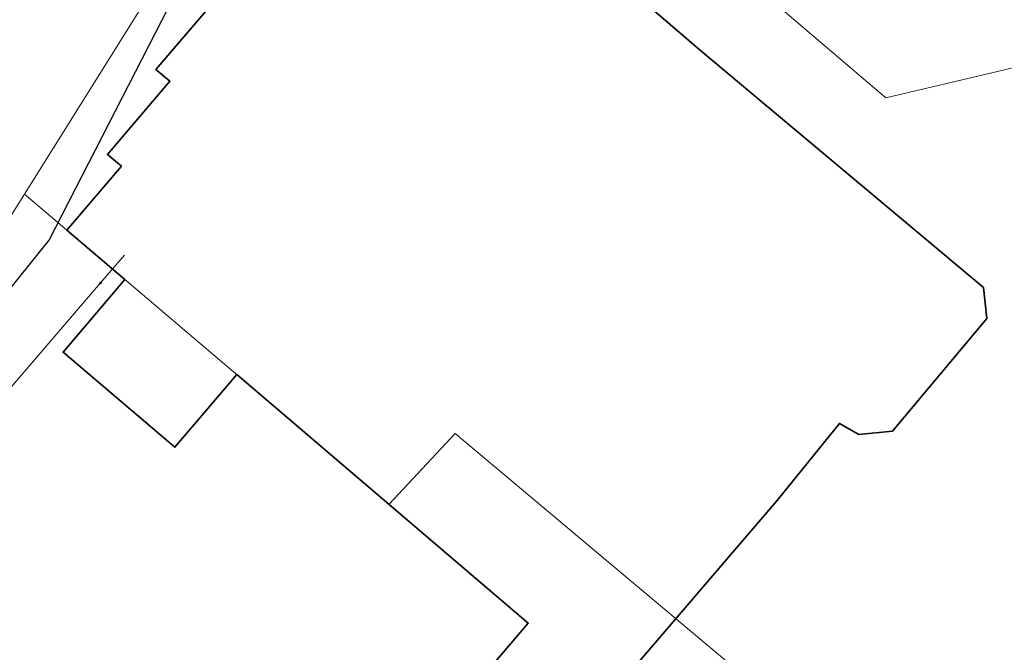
# Model space of a CAD drawing. Header units: metres. Extents: x 163628 to 167855, y 402678 to 405435.
# Tile 35 of 256: x 164071 to 164125, y 403066 to 403100. Entities that reach past the tile are written whole.
import ezdxf

# ---------------------------------------------------------------- set-up
doc = ezdxf.new("R2010")
doc.units = ezdxf.units.M
doc.layers.get('0').update_dxf_attribs({"lineweight": 25})
for name, color, linetype, lineweight in [('X-CA190022.004-UO-BGT_Ondergrond$0$GE_401_OTDErf_Vlak_GEM', 253, 'Continuous', 9), ('X-CA190022.004-UO-BGT_Ondergrond$0$GE_601_PNDgrondvlakpand_Vlak_MV_GEM', 34, 'Continuous', 35), ('X-CA190022.004-UO-KAD_Percelen$0$B-WE-KG-GRENS_PERCEEL-GV', 150, 'Continuous', 9), ('X-CA190022.004-UO-WHM_Riolering gemeente - drukleidingen_v0.1$0$Riool_onder_druk_pvc_leidingen_400_hgml', 214, 'X-CA190022.004-UO-WHM_Riolering gemeente - drukleidingen_v0.1$0$1-200 PERSLEIDING', 25)]:
    doc.layers.add(name, color=color, linetype=linetype, lineweight=lineweight)
doc.layers.add('X-CA190022.004-UO-KLIC$0$B-WE-KL-GAS_LD-G', color=42, linetype='X-CA190022.004-UO-KLIC$0$1-200 GASLEIDING LAGE DRUK', lineweight=0, transparency=0.25)
doc.layers.add('X-CA190022.004-UO-KLIC$0$B-WE-KL-GAS_LD_HULPSTUK-S', color=42, linetype='X-CA190022.004-UO-KLIC$0$1-200 GASLEIDING LAGE DRUK', lineweight=0, transparency=0.25)
doc.styles.add('X-CA190022.004-UO-KLIC$0$NLCS-ISO', font='NLCS-ISO.ttf')
doc.styles.add('X-CA190022.004-UO-WHM_Riolering gemeente - drukleidingen_v0.1$0$NLCS-ISO', font='NLCS-ISO.ttf')
doc.linetypes.add('X-CA190022.004-UO-KLIC$0$1-200 GASLEIDING LAGE DRUK', pattern='A,1.5,-0.6,["GAS LD",X-CA190022.004-UO-KLIC$0$NLCS-ISO,S=0.24,R=0,X=-0.5,Y=-0.12],-0.7', length=2.8)
doc.linetypes.add('X-CA190022.004-UO-WHM_Riolering gemeente - drukleidingen_v0.1$0$1-200 PERSLEIDING', pattern='A,1.5,-0.6,["PERS",X-CA190022.004-UO-WHM_Riolering gemeente - drukleidingen_v0.1$0$NLCS-ISO,S=0.24,R=0,X=-0.5,Y=-0.12],-0.65', length=2.75)

# ---------------------------------------------------------------- blocks, each defined once
blk = doc.blocks.new('X-CA190022.004-UO-KLIC$0$SKL-WTB_HULP_OVERIG-SO')
at = {"color": 0, "linetype": 'ByBlock', "lineweight": 18}
for points in [[(-0.1, 0.1), (0.1, -0.1)], [(0.1, 0.1), (-0.1, -0.1)]]:
    blk.add_lwpolyline(points, dxfattribs=at)
at = {"color": 0, "linetype": 'ByBlock', "lineweight": 18, "style": 'X-CA190022.004-UO-KLIC$0$NLCS-ISO', "flags": 1}
for tag, p in [('TYPE', (1.5, 0)), ('LABEL', (1.5, -1.5)), ('OMSCHRIJVING', (1.5, -3))]:
    blk.add_attdef(tag, p, '', height=1, dxfattribs=at)
blk = doc.blocks.new('X-CA190022.004-UO-KLIC$0$SKL-WTB_HULP_VERLOOP-SO')
at = {"color": 0, "linetype": 'ByBlock', "lineweight": 18}
for points in [[(0.44, 0.72), (-0.88, 0)], [(0.44, -0.72), (-0.88, 0)], [(0.44, -0.72), (0.44, 0.72)]]:
    blk.add_lwpolyline(points, dxfattribs=at)
blk.add_circle((0, 0), 1, dxfattribs=at)
at = {"color": 0, "linetype": 'ByBlock', "lineweight": 18, "style": 'X-CA190022.004-UO-KLIC$0$NLCS-ISO', "flags": 1}
for tag, p in [('TYPE', (1.5, 0)), ('OMSCHRIJVING', (1.5, -3)), ('LABEL', (1.5, -1.5))]:
    blk.add_attdef(tag, p, '', height=1, dxfattribs=at)

msp = doc.modelspace()

# ---------------------------------------------------------------- linework, layer by layer
at = {"layer": 'X-CA190022.004-UO-BGT_Ondergrond$0$GE_401_OTDErf_Vlak_GEM', "flags": 128}
msp.add_lwpolyline([(164091.93, 403112.99), (164108.409, 403098.815), (164123.946, 403085.795), (164124.118, 403084.111), (164118.988, 403077.968), (164117.14, 403077.778), (164116.099, 403078.391), (164112.682, 403074.172), (164103.657, 403063.633), (164100.71, 403060.182), (164096.195, 403064.038), (164099.141, 403067.489), (164083.26, 403081.05), (164079.89, 403077.09), (164073.8, 403082.27), (164077.17, 403086.23), (164074.01, 403088.92), (164076.98, 403092.41), (164076.22, 403093.05), (164079.62, 403097.04), (164078.86, 403097.69), (164084.397, 403104.172)], dxfattribs=at)
at = {"layer": 'X-CA190022.004-UO-BGT_Ondergrond$0$GE_601_PNDgrondvlakpand_Vlak_MV_GEM', "flags": 128}
for points in [[(164091.93, 403112.99), (164108.409, 403098.815)], [(164108.409, 403098.815), (164123.946, 403085.795), (164124.118, 403084.111), (164118.988, 403077.968), (164117.14, 403077.778), (164116.099, 403078.391), (164112.682, 403074.172), (164103.657, 403063.633), (164100.71, 403060.182), (164096.195, 403064.038), (164099.141, 403067.489), (164083.26, 403081.05), (164079.89, 403077.09), (164073.8, 403082.27), (164077.17, 403086.23), (164074.01, 403088.92), (164076.98, 403092.41), (164076.22, 403093.05), (164079.62, 403097.04), (164078.86, 403097.69), (164084.397, 403104.172)]]:
    msp.add_lwpolyline(points, dxfattribs=at)
at = {"layer": 'X-CA190022.004-UO-KAD_Percelen$0$B-WE-KG-GRENS_PERCEEL-GV', "flags": 128}
for points in [[(164137.737, 403190.24), (164105.176, 403155.882), (164105.214, 403155.85), (164108.81, 403152.731), (164112.183, 403149.849), (164099.911, 403136.653), (164088.299, 403124.119), (164088.559, 403121.819), (164094.818, 403116.391), (164106.484, 403106.503), (164118.616, 403096.13), (164124.767, 403097.593), (164128.045, 403098.368)], [(164128.045, 403098.368), (164124.767, 403097.593), (164118.616, 403096.13), (164106.484, 403106.503), (164094.818, 403116.391), (164088.559, 403121.819), (164088.299, 403124.119), (164099.911, 403136.653), (164112.183, 403149.849), (164108.81, 403152.731), (164105.214, 403155.85), (164105.176, 403155.882), (164104.157, 403154.807), (164071.717, 403117.165), (164082.49, 403108.145), (164071.705, 403090.881), (164091.565, 403073.984), (164095.155, 403077.838), (164118.413, 403058.296), (164121.24, 403059.48), (164124.142, 403052.282), (164132.055, 403053.017)]]:
    msp.add_lwpolyline(points, dxfattribs=at)
for points in [[(164071.717, 403117.165), (164068.236, 403120.08), (164045.424, 403093.765), (164046.392, 403092.99), (164064.086, 403078.822), (164071.705, 403090.881), (164082.49, 403108.145)], [(164064.086, 403078.822), (164059.53, 403071.563), (164087.673, 403047.531), (164091.626, 403047.077), (164118.413, 403058.296), (164095.155, 403077.838), (164091.565, 403073.984), (164071.705, 403090.881)]]:
    msp.add_lwpolyline(points, close=True, dxfattribs=at)
at = {"layer": 'X-CA190022.004-UO-KLIC$0$B-WE-KL-GAS_LD-G'}
for points in [[(164075.848, 403086.043), (164077.15, 403087.561)], [(164059.899, 403067.434), (164075.848, 403086.043)]]:
    msp.add_lwpolyline(points, dxfattribs=at)
at = {"layer": 'X-CA190022.004-UO-WHM_Riolering gemeente - drukleidingen_v0.1$0$Riool_onder_druk_pvc_leidingen_400_hgml', "flags": 128}
msp.add_lwpolyline([(164042.416, 403051.52), (164054.784, 403065.6), (164057.152, 403068.608), (164073.04, 403088.384), (164083.152, 403108.128), (164084.848, 403116.544), (164085.328, 403121.44), (164086.592, 403128.224), (164088.224, 403135.392), (164104.832, 403154.336), (164123.12, 403173.696), (164137.664, 403189.056), (164142.704, 403192.768), (164144.784, 403193.152), (164147.808, 403192.352), (164154.912, 403188.864), (164160.08, 403186.624), (164166.336, 403183.808), (164174.864, 403200.896), (164186.784, 403216.512), (164191.792, 403223.168), (164196.592, 403229.024), (164201.536, 403234.88), (164209.936, 403243.584), (164220.448, 403253.248), (164237.568, 403266.592), (164267.664, 403287.584), (164280.048, 403296.288), (164290.352, 403303.456), (164312.336, 403317.408), (164326.624, 403326.688), (164344.784, 403337.632), (164361.072, 403344.864), (164373.536, 403350.656), (164389.344, 403358.848), (164394.256, 403361.952), (164457.408, 403390.88), (164481.408, 403401.856), (164488.976, 403412.864), (164490.976, 403415.808), (164492.48, 403417.088), (164495.52, 403418.592), (164503.904, 403422.688)], dxfattribs=at)

# ---------------------------------------------------------------- block references
at = {"layer": 'X-CA190022.004-UO-KLIC$0$B-WE-KL-GAS_LD_HULPSTUK-S', "xscale": 0.04, "yscale": 0.04, "zscale": 0.2}
for name, p in [('X-CA190022.004-UO-KLIC$0$SKL-WTB_HULP_OVERIG-SO', (164077.15, 403087.561)), ('X-CA190022.004-UO-KLIC$0$SKL-WTB_HULP_VERLOOP-SO', (164075.848, 403086.043))]:
    msp.add_blockref(name, p, dxfattribs=at)

doc.saveas('drawing.dxf')
